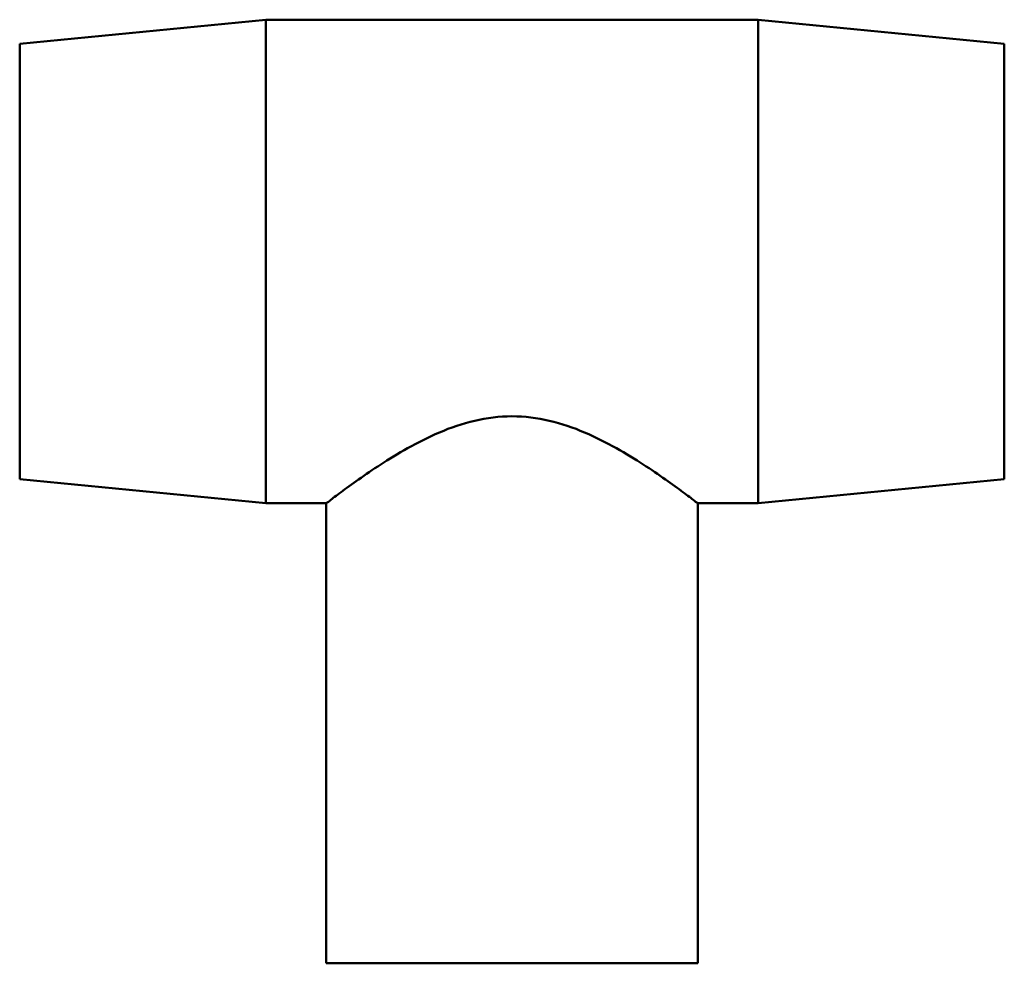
# Model space of a CAD drawing. Header units: millimetres. Extents: x -158 to 1469, y -209 to 1718.
# Tile 5 of 8: x 490 to 657, y 837 to 997. Entities that reach past the tile are written whole.
import ezdxf

# ---------------------------------------------------------------- set-up
doc = ezdxf.new("R2010")
doc.units = ezdxf.units.MM
doc.layers.add('Visible (ANSI)', color=7, linetype='Continuous', lineweight=50)

msp = doc.modelspace()

# ---------------------------------------------------------------- linework, layer by layer
at = {"layer": 'Visible (ANSI)'}
for p, q in [((489.531, 992.882), (531.281, 996.982)), ((531.281, 914.982), (531.281, 996.982)), ((531.281, 996.982), (614.781, 996.982)), ((614.781, 914.982), (614.781, 996.982)), ((656.531, 992.882), (614.781, 996.982)), ((489.531, 919.082), (489.531, 992.882)), ((656.531, 919.082), (656.531, 992.882)), ((489.531, 919.082), (531.281, 914.982)), ((656.531, 919.082), (614.781, 914.982)), ((531.281, 914.982), (541.531, 914.982)), ((541.531, 836.982), (541.531, 914.982)), ((604.531, 836.982), (604.531, 914.982)), ((604.531, 914.982), (614.781, 914.982)), ((541.531, 836.982), (604.531, 836.982))]:
    msp.add_line(p, q, dxfattribs=at)
for points, knots in [([(541.531, 914.982), (541.531, 914.982), (541.74, 915.143), (542.585, 915.787), (543.221, 916.269), (544.862, 917.486), (545.868, 918.221), (548.148, 919.826), (549.422, 920.696), (552.126, 922.446), (553.662, 923.394), (557.008, 925.265), (558.816, 926.186), (562.63, 927.805), (564.64, 928.503), (568.776, 929.472), (570.903, 929.738), (573.031, 929.738)], [15.1343386, 15.1343386, 15.1343386, 15.1343386, 15.7571967, 15.7571967, 16.3800547, 16.3800547, 17.0029128, 17.0029128, 17.6257708, 17.6257708, 18.2641077, 18.2641077, 18.9024445, 18.9024445, 19.5407813, 19.5407813, 20.1791182, 20.1791182, 20.1791182, 20.1791182]), ([(573.031, 929.738), (575.159, 929.738), (577.287, 929.472), (581.423, 928.503), (583.432, 927.805), (587.247, 926.186), (589.055, 925.265), (592.4, 923.394), (593.937, 922.446), (596.64, 920.696), (597.914, 919.826), (600.194, 918.221), (601.201, 917.486), (602.842, 916.269), (603.478, 915.787), (604.323, 915.143), (604.531, 914.982), (604.531, 914.982)], [0, 0, 0, 0, 0.6383368, 0.6383368, 1.2766737, 1.2766737, 1.9150105, 1.9150105, 2.5533473, 2.5533473, 3.1762054, 3.1762054, 3.7990634, 3.7990634, 4.4219215, 4.4219215, 5.0447795, 5.0447795, 5.0447795, 5.0447795])]:
    msp.add_open_spline(points, degree=3, knots=knots, dxfattribs=at)

doc.saveas('drawing.dxf')
